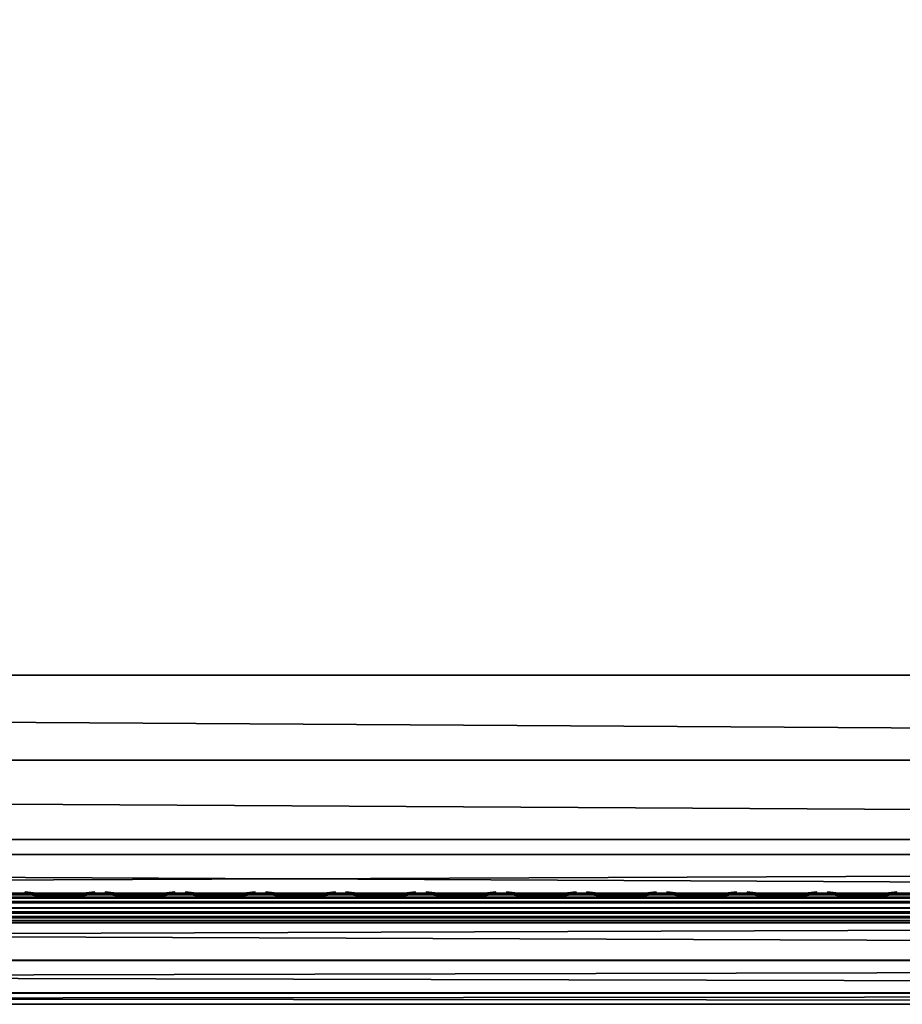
# Model space of a CAD drawing. Header units: inches. Extents: x 0 to 46, y -28.1 to 0.
# Tile 182 of 256: x 25.5 to 28.5, y -28 to -24.7. Entities that reach past the tile are written whole.
import ezdxf

# ---------------------------------------------------------------- set-up
doc = ezdxf.new("R2010")
doc.units = ezdxf.units.IN
doc.header["$LTSCALE"] = 0.03937
doc.header["$MEASUREMENT"] = 0
for name, color, linetype in [('A-FURN-3-ST', 151, 'Continuous'), ('A-FURN-3-ST-SEAM', 250, 'Continuous'), ('A-FURN-3-STITCH', 15, 'Continuous')]:
    doc.layers.add(name, color=color, linetype=linetype)

msp = doc.modelspace()

# ---------------------------------------------------------------- meshes
at = {"layer": 'A-FURN-3-ST'}
mesh = msp.add_polyface(dxfattribs=at)
corners = [(0.25, -5.4592, 18), (45.75, -5.4592, 18), (0.25, -5.1746, 17.9626), (45.75, -5.1746, 17.9626), (0.25, -4.9094, 17.8528), (45.75, -4.9094, 17.8528), (0.25, -4.6816, 17.6781), (45.75, -4.6816, 17.6781), (0.25, -4.5068, 17.4505), (45.75, -4.5068, 17.4505), (0.25, -4.3968, 17.1854), (45.75, -4.3968, 17.1854), (0.25, -4.3592, 16.9008), (45.75, -4.3504, 5.5004), (0.25, -4.3504, 5.5004), (0.25, -4.3883, 5.3089), (45.75, -4.3883, 5.3089), (0.25, -4.4967, 5.1466), (45.75, -4.4967, 5.1466), (0.25, -4.659, 5.0381), (45.75, -4.659, 5.0381), (0.25, -4.8504, 5), (0.25, -27.51, 5), (0.125, -4.8504, 5.0335), (0.125, -27.51, 5.0335), (0.0335, -4.8504, 5.125), (0.0335, -4.5038, 5.3567), (0.125, -4.3839, 5.5004), (0.125, -4.4193, 5.3217), (0.125, -4.5204, 5.1703), (0.125, -4.6718, 5.069), (0.0335, -4.4842, 16.9008), (0.125, -4.3926, 16.9008), (0.125, -4.4292, 17.1767), (0.0335, -5.2069, 17.8418), (0.125, -5.4592, 17.9665), (0.125, -5.1833, 17.9302), (0.0335, -4.77, 17.5897), (0.125, -4.7053, 17.6544), (0.125, -4.5358, 17.4337), (0.0335, -4.615, 17.3879), (0.0335, -4.5175, 17.153), (0.125, -4.9261, 17.8238), (0.125, -26.91, 17.9665), (0.25, -26.91, 18)]
mesh.append_faces([[corners[k] for k in face] for face in [(0, 1, 2), (2, 3, 4), (4, 5, 6), (6, 7, 8), (8, 9, 10), (10, 11, 12), (12, 13, 14), (14, 13, 15), (15, 16, 17), (17, 18, 19), (19, 20, 21), (21, 22, 23), (23, 24, 25), (26, 27, 28), (28, 27, 14), (28, 14, 15), (28, 15, 29), (29, 15, 17), (29, 17, 30), (30, 17, 19), (30, 19, 23), (23, 19, 21), (23, 25, 30), (27, 31, 32), (27, 32, 14), (14, 32, 12), (31, 33, 32), (32, 33, 10), (32, 10, 12), (34, 35, 36), (37, 38, 39, 40), (40, 39, 33, 41), (35, 0, 36), (36, 0, 2), (36, 2, 42), (42, 2, 4), (42, 4, 38), (38, 4, 6), (38, 6, 39), (39, 6, 8), (39, 8, 33), (33, 8, 10), (35, 43, 0), (44, 1, 0)]])
mesh = msp.add_polyface(dxfattribs=at)
corners = [(45.875, -4.8504, 5.0335), (45.875, -27.51, 5.0335), (45.75, -4.8504, 5), (45.75, -4.3504, 5.5004), (45.875, -4.3839, 5.5004), (45.75, -4.3883, 5.3089), (45.875, -4.4193, 5.3217), (45.75, -4.4967, 5.1466), (45.875, -4.5204, 5.1703), (45.75, -4.659, 5.0381), (45.875, -4.6718, 5.069), (45.9665, -4.7068, 5.1536), (45.9665, -4.4754, 5.5003), (45.9665, -4.5038, 5.3567), (45.9665, -4.5851, 5.2349), (45.75, -4.3592, 16.9008), (45.875, -4.3926, 16.9008), (45.75, -5.4592, 18), (45.875, -5.4592, 17.9665), (45.75, -5.1746, 17.9626), (45.875, -5.1833, 17.9302), (45.75, -4.9094, 17.8528), (45.875, -4.9261, 17.8238), (45.75, -4.6816, 17.6781), (45.875, -4.7053, 17.6544), (45.75, -4.5068, 17.4505), (45.875, -4.5358, 17.4337), (45.75, -4.3968, 17.1854), (45.875, -4.4292, 17.1767), (45.9665, -4.5175, 17.153), (45.9665, -5.4592, 17.875), (45.75, -26.91, 18), (45.875, -26.91, 17.9665), (0.25, -5.1746, 17.9626), (0.25, -4.9094, 17.8528), (0.25, -4.6816, 17.6781), (0.25, -4.5068, 17.4505), (0.25, -4.3968, 17.1854), (0.25, -4.3592, 16.9008), (0.25, -4.3883, 5.3089), (0.25, -4.4967, 5.1466), (0.25, -4.659, 5.0381), (0.25, -4.8504, 5), (45.75, -27.51, 5)]
mesh.append_faces([[corners[k] for k in face] for face in [(0, 1, 2), (3, 4, 5), (5, 4, 6), (5, 6, 7), (7, 6, 8), (7, 8, 9), (9, 8, 10), (9, 10, 2), (2, 10, 0), (0, 10, 11), (12, 6, 4), (8, 6, 13, 14), (3, 15, 4), (4, 15, 16), (4, 16, 12), (17, 18, 19), (19, 18, 20), (19, 20, 21), (21, 20, 22), (21, 22, 23), (23, 22, 24), (23, 24, 25), (25, 24, 26), (25, 26, 27), (27, 26, 28), (27, 28, 15), (15, 28, 16), (16, 28, 29), (18, 30, 20), (17, 31, 18), (18, 32, 30), (33, 17, 19), (34, 19, 21), (35, 21, 23), (36, 23, 25), (37, 25, 27), (38, 27, 15), (15, 3, 38), (39, 3, 5), (40, 5, 7), (41, 7, 9), (42, 9, 2), (2, 43, 42)]])
mesh = msp.add_polyface(dxfattribs=at)
corners = [(0.25, -4.8504, 5), (45.75, -27.51, 5), (0.25, -27.51, 5), (0.125, -4.8504, 5.0335), (0.125, -27.51, 5.0335), (0.25, -28.01, 5.5), (0.125, -27.9765, 5.5), (0.25, -27.9719, 5.3087), (0.125, -27.941, 5.3215), (0.25, -27.8636, 5.1464), (0.125, -27.8399, 5.1701), (0.25, -27.7013, 5.0381), (0.125, -27.6885, 5.069), (0.0335, -27.6535, 5.1535), (0.0335, -27.885, 5.5), (0.25, -28.01, 16.9), (0.125, -27.9765, 16.9), (0.25, -26.91, 18), (0.125, -26.91, 17.9665), (0.25, -27.1947, 17.9625), (0.125, -27.186, 17.9302), (0.25, -27.46, 17.8526), (0.125, -27.4433, 17.8236), (0.25, -27.6878, 17.6778), (0.125, -27.6641, 17.6541), (0.25, -27.8626, 17.45), (0.125, -27.8336, 17.4333), (0.25, -27.9725, 17.1847), (0.125, -27.9402, 17.176), (0.0335, -27.8518, 17.1523), (0.0335, -26.91, 17.875), (0.0335, -27.5994, 17.5894), (0.0335, -27.7544, 17.3875), (0.125, -5.4592, 17.9665), (0.25, -5.4592, 18), (45.75, -28.01, 16.9), (45.75, -27.9725, 17.1847), (45.75, -27.8626, 17.45), (45.75, -27.6878, 17.6778), (45.75, -27.46, 17.8526), (45.75, -27.1947, 17.9625), (45.75, -27.7013, 5.0381), (45.75, -27.8636, 5.1464), (45.75, -27.9719, 5.3087)]
mesh.append_faces([[corners[k] for k in face] for face in [(0, 1, 2), (3, 2, 4), (5, 6, 7), (7, 6, 8), (7, 8, 9), (9, 8, 10), (9, 10, 11), (11, 10, 12), (11, 12, 2), (2, 12, 4), (4, 12, 13), (14, 8, 6), (5, 15, 6), (6, 15, 16), (6, 16, 14), (17, 18, 19), (19, 18, 20), (19, 20, 21), (21, 20, 22), (21, 22, 23), (23, 22, 24), (23, 24, 25), (25, 24, 26), (25, 26, 27), (27, 26, 28), (27, 28, 15), (15, 28, 16), (16, 28, 29), (18, 30, 20), (24, 31, 32, 26), (26, 32, 29, 28), (33, 30, 18), (34, 18, 17), (15, 35, 27), (27, 36, 25), (25, 37, 23), (23, 38, 21), (21, 39, 19), (19, 40, 17), (5, 35, 15), (2, 1, 11), (11, 41, 9), (9, 42, 7), (7, 43, 5)]])
mesh = msp.add_polyface(dxfattribs=at)
corners = [(45.875, -4.8504, 5.0335), (45.9665, -27.51, 5.125), (45.875, -27.51, 5.0335), (45.75, -4.8504, 5), (45.75, -27.51, 5), (45.9665, -27.8565, 5.3565), (45.875, -27.9765, 5.5), (45.875, -27.941, 5.3215), (45.75, -28.01, 5.5), (45.75, -27.9719, 5.3087), (45.875, -27.8399, 5.1701), (45.75, -27.8636, 5.1464), (45.875, -27.6885, 5.069), (45.75, -27.7013, 5.0381), (45.9665, -27.6535, 5.1535), (45.9665, -27.7752, 5.2348), (45.9665, -27.885, 16.9), (45.875, -27.9765, 16.9), (45.75, -28.01, 16.9), (45.875, -27.9402, 17.176), (45.75, -27.9725, 17.1847), (45.9665, -27.1624, 17.8418), (45.875, -26.91, 17.9665), (45.875, -27.186, 17.9302), (45.75, -26.91, 18), (45.75, -27.1947, 17.9625), (45.875, -27.4433, 17.8236), (45.75, -27.46, 17.8526), (45.875, -27.6641, 17.6541), (45.75, -27.6878, 17.6778), (45.875, -27.8336, 17.4333), (45.75, -27.8626, 17.45), (45.875, -5.4592, 17.9665), (0.25, -27.9725, 17.1847), (0.25, -27.8626, 17.45), (0.25, -27.6878, 17.6778), (0.25, -27.46, 17.8526), (0.25, -27.1947, 17.9625), (0.25, -26.91, 18), (0.25, -28.01, 5.5), (0.25, -27.7013, 5.0381), (0.25, -27.8636, 5.1464), (0.25, -27.9719, 5.3087), (45.75, -5.4592, 18)]
mesh.append_faces([[corners[k] for k in face] for face in [(0, 1, 2), (3, 2, 4), (5, 6, 7), (7, 6, 8), (7, 8, 9), (7, 9, 10), (10, 9, 11), (10, 11, 12), (12, 11, 13), (12, 13, 2), (2, 13, 4), (2, 1, 12), (12, 14, 15, 10), (6, 16, 17), (6, 17, 8), (8, 17, 18), (16, 19, 17), (17, 19, 20), (17, 20, 18), (21, 22, 23), (22, 24, 23), (23, 24, 25), (23, 25, 26), (26, 25, 27), (26, 27, 28), (28, 27, 29), (28, 29, 30), (30, 29, 31), (30, 31, 19), (19, 31, 20), (32, 24, 22), (33, 18, 20), (34, 20, 31), (35, 31, 29), (36, 29, 27), (37, 27, 25), (38, 25, 24), (8, 18, 39), (40, 4, 13), (41, 13, 11), (42, 11, 9), (39, 9, 8), (24, 43, 38)]])
at = {"layer": 'A-FURN-3-ST-SEAM'}
mesh = msp.add_polyface(dxfattribs=at)
corners = [(34.5, -27.6385, 17.6706), (36.375, -27.6444, 17.6539), (34.5, -27.6444, 17.6539), (9.625, -27.6385, 17.6706), (9.625, -27.6444, 17.6539), (7.75, -27.6385, 17.6706), (9.625, -27.671, 17.631), (9.625, -27.6558, 17.6402), (34.5, -27.6558, 17.6402), (34.5, -27.671, 17.631), (36.375, -27.6558, 17.6402), (36.375, -27.671, 17.631), (36.375, -27.6884, 17.6276), (34.5, -27.6884, 17.6276), (9.625, -27.6884, 17.6276), (9.625, -27.7207, 17.6406), (9.625, -27.7057, 17.6311), (34.5, -27.7057, 17.6311), (34.5, -27.7207, 17.6406), (36.375, -27.7057, 17.6311), (36.375, -27.7207, 17.6406), (36.375, -27.7376, 17.6713), (34.5, -27.7376, 17.6713), (9.625, -27.7376, 17.6713), (9.625, -27.7295, 17.7053), (9.625, -27.7367, 17.689), (34.5, -27.7367, 17.689), (34.5, -27.7295, 17.7053), (7.75, -27.642, 17.6969), (9.625, -27.642, 17.6969), (34.5, -27.642, 17.6969), (36.375, -27.6385, 17.6706), (36.375, -27.7367, 17.689), (7.75, -27.7057, 17.6311), (7.75, -27.6884, 17.6276), (7.75, -27.6558, 17.6402), (7.75, -27.6444, 17.6539), (34.5, -27.6517, 17.7118), (9.625, -27.6517, 17.7118), (7.75, -27.6517, 17.7118), (34.5, -27.6661, 17.7221), (9.625, -27.6661, 17.7221), (7.75, -27.6661, 17.7221), (34.5, -27.701, 17.7257), (9.625, -27.701, 17.7257), (7.75, -27.701, 17.7257), (34.5, -27.7171, 17.7182), (9.625, -27.7171, 17.7182), (7.75, -27.7171, 17.7182), (7.75, -27.7295, 17.7053)]
mesh.append_faces([[corners[k] for k in face] for face in [(0, 1, 2), (0, 2, 3), (3, 2, 4), (3, 4, 5), (3, 28, 29), (3, 29, 0), (0, 29, 30), (0, 30, 31)]])
mesh.append_faces([[corners[k] for k in face] for face in [(6, 7, 8, 9), (9, 8, 10, 11), (11, 12, 13, 9), (9, 13, 14, 6), (15, 16, 17, 18), (18, 17, 19, 20), (20, 21, 22, 18), (18, 22, 23, 15), (24, 25, 26, 27), (21, 32, 26, 22), (22, 26, 25, 23), (12, 19, 17, 13), (13, 17, 16, 14), (14, 16, 33, 34), (2, 8, 7, 4), (4, 7, 35, 36), (37, 30, 29, 38), (38, 29, 28, 39), (40, 37, 38, 41), (41, 38, 39, 42), (43, 40, 41, 44), (44, 41, 42, 45), (46, 43, 44, 47), (47, 44, 45, 48), (27, 46, 47, 24), (24, 47, 48, 49)]], dxfattribs={"vtx0": -1, "vtx2": -1})
at = {"layer": 'A-FURN-3-STITCH'}
mesh = msp.add_polymesh((7, 4), dxfattribs=at)
for k, corner in enumerate([(25.7839, -27.6428, 17.7154), (25.7839, -27.6406, 17.7168), (25.7839, -27.6363, 17.7197), (25.784, -27.6341, 17.7212), (25.7456, -27.647, 17.722), (25.7457, -27.6474, 17.7272), (25.7457, -27.6431, 17.7302), (25.7457, -27.6384, 17.7279), (25.7068, -27.6496, 17.7262), (25.7069, -27.65, 17.7314), (25.7069, -27.6457, 17.7343), (25.7069, -27.641, 17.7321), (25.6678, -27.6505, 17.7279), (25.6678, -27.6508, 17.733), (25.6678, -27.6465, 17.736), (25.6678, -27.6418, 17.7337), (25.6287, -27.6496, 17.727), (25.6287, -27.65, 17.7321), (25.6288, -27.6457, 17.7351), (25.6287, -27.641, 17.7328), (25.5898, -27.647, 17.7235), (25.5899, -27.6474, 17.7287), (25.5899, -27.6431, 17.7316), (25.5899, -27.6384, 17.7294), (25.5514, -27.6428, 17.7176), (25.5514, -27.6406, 17.7191), (25.5514, -27.6363, 17.722), (25.5515, -27.6341, 17.7234)]):
    mesh.set_mesh_vertex(divmod(k, 4), corner)
mesh = msp.add_polymesh((7, 4), dxfattribs=at)
for k, corner in enumerate([(26.0518, -27.6428, 17.7154), (26.0518, -27.6406, 17.7168), (26.0518, -27.6363, 17.7197), (26.0518, -27.6341, 17.7212), (26.0135, -27.647, 17.722), (26.0135, -27.6474, 17.7272), (26.0135, -27.6431, 17.7302), (26.0135, -27.6384, 17.7279), (25.9747, -27.6496, 17.7262), (25.9747, -27.65, 17.7314), (25.9747, -27.6457, 17.7343), (25.9747, -27.641, 17.7321), (25.9356, -27.6505, 17.7279), (25.9357, -27.6508, 17.733), (25.9357, -27.6465, 17.736), (25.9357, -27.6418, 17.7337), (25.8965, -27.6496, 17.727), (25.8966, -27.65, 17.7321), (25.8966, -27.6457, 17.7351), (25.8966, -27.641, 17.7328), (25.8577, -27.647, 17.7235), (25.8577, -27.6474, 17.7287), (25.8577, -27.6431, 17.7316), (25.8577, -27.6384, 17.7294), (25.8193, -27.6428, 17.7176), (25.8193, -27.6406, 17.7191), (25.8193, -27.6363, 17.722), (25.8193, -27.6341, 17.7234)]):
    mesh.set_mesh_vertex(divmod(k, 4), corner)
mesh = msp.add_polymesh((7, 4), dxfattribs=at)
for k, corner in enumerate([(26.3196, -27.6428, 17.7154), (26.3196, -27.6406, 17.7168), (26.3197, -27.6363, 17.7197), (26.3197, -27.6341, 17.7212), (26.2813, -27.647, 17.722), (26.2814, -27.6474, 17.7272), (26.2814, -27.6431, 17.7302), (26.2814, -27.6384, 17.7279), (26.2425, -27.6496, 17.7262), (26.2426, -27.65, 17.7314), (26.2426, -27.6457, 17.7343), (26.2426, -27.641, 17.7321), (26.2035, -27.6505, 17.7279), (26.2035, -27.6508, 17.733), (26.2035, -27.6465, 17.736), (26.2035, -27.6418, 17.7337), (26.1644, -27.6496, 17.727), (26.1644, -27.65, 17.7321), (26.1645, -27.6457, 17.7351), (26.1644, -27.641, 17.7328), (26.1255, -27.647, 17.7235), (26.1256, -27.6474, 17.7287), (26.1256, -27.6431, 17.7316), (26.1256, -27.6384, 17.7294), (26.0871, -27.6428, 17.7176), (26.0871, -27.6406, 17.7191), (26.0872, -27.6363, 17.722), (26.0872, -27.6341, 17.7234)]):
    mesh.set_mesh_vertex(divmod(k, 4), corner)
mesh = msp.add_polymesh((7, 4), dxfattribs=at)
for k, corner in enumerate([(26.5875, -27.6428, 17.7154), (26.5875, -27.6406, 17.7168), (26.5875, -27.6363, 17.7197), (26.5875, -27.6341, 17.7212), (26.5492, -27.647, 17.722), (26.5492, -27.6474, 17.7272), (26.5493, -27.6431, 17.7302), (26.5492, -27.6384, 17.7279), (26.5104, -27.6496, 17.7262), (26.5104, -27.65, 17.7314), (26.5105, -27.6457, 17.7343), (26.5104, -27.641, 17.7321), (26.4713, -27.6505, 17.7279), (26.4714, -27.6508, 17.733), (26.4714, -27.6465, 17.736), (26.4714, -27.6418, 17.7337), (26.4322, -27.6496, 17.727), (26.4323, -27.65, 17.7321), (26.4323, -27.6457, 17.7351), (26.4323, -27.641, 17.7328), (26.3934, -27.647, 17.7235), (26.3934, -27.6474, 17.7287), (26.3935, -27.6431, 17.7316), (26.3934, -27.6384, 17.7294), (26.355, -27.6428, 17.7176), (26.355, -27.6406, 17.7191), (26.355, -27.6363, 17.722), (26.355, -27.6341, 17.7234)]):
    mesh.set_mesh_vertex(divmod(k, 4), corner)
mesh = msp.add_polymesh((7, 4), dxfattribs=at)
for k, corner in enumerate([(26.8553, -27.6428, 17.7154), (26.8553, -27.6406, 17.7168), (26.8554, -27.6363, 17.7197), (26.8554, -27.6341, 17.7212), (26.817, -27.647, 17.722), (26.8171, -27.6474, 17.7272), (26.8171, -27.6431, 17.7302), (26.8171, -27.6384, 17.7279), (26.7782, -27.6496, 17.7262), (26.7783, -27.65, 17.7314), (26.7783, -27.6457, 17.7343), (26.7783, -27.641, 17.7321), (26.7392, -27.6505, 17.7279), (26.7392, -27.6508, 17.733), (26.7393, -27.6465, 17.736), (26.7392, -27.6418, 17.7337), (26.7001, -27.6496, 17.727), (26.7002, -27.65, 17.7321), (26.7002, -27.6457, 17.7351), (26.7002, -27.641, 17.7328), (26.6612, -27.647, 17.7235), (26.6613, -27.6474, 17.7287), (26.6613, -27.6431, 17.7316), (26.6613, -27.6384, 17.7294), (26.6228, -27.6428, 17.7176), (26.6228, -27.6406, 17.7191), (26.6229, -27.6363, 17.722), (26.6229, -27.6341, 17.7234)]):
    mesh.set_mesh_vertex(divmod(k, 4), corner)
mesh = msp.add_polymesh((7, 4), dxfattribs=at)
for k, corner in enumerate([(27.1232, -27.6428, 17.7154), (27.1232, -27.6406, 17.7168), (27.1232, -27.6363, 17.7197), (27.1232, -27.6341, 17.7212), (27.0849, -27.647, 17.722), (27.0849, -27.6474, 17.7272), (27.085, -27.6431, 17.7302), (27.0849, -27.6384, 17.7279), (27.0461, -27.6496, 17.7262), (27.0462, -27.65, 17.7314), (27.0462, -27.6457, 17.7343), (27.0462, -27.641, 17.7321), (27.007, -27.6505, 17.7279), (27.0071, -27.6508, 17.733), (27.0071, -27.6465, 17.736), (27.0071, -27.6418, 17.7337), (26.968, -27.6496, 17.727), (26.968, -27.65, 17.7321), (26.968, -27.6457, 17.7351), (26.968, -27.641, 17.7328), (26.9291, -27.647, 17.7235), (26.9291, -27.6474, 17.7287), (26.9292, -27.6431, 17.7316), (26.9292, -27.6384, 17.7294), (26.8907, -27.6428, 17.7176), (26.8907, -27.6406, 17.7191), (26.8907, -27.6363, 17.722), (26.8907, -27.6341, 17.7234)]):
    mesh.set_mesh_vertex(divmod(k, 4), corner)
mesh = msp.add_polymesh((7, 4), dxfattribs=at)
for k, corner in enumerate([(27.391, -27.6428, 17.7154), (27.3911, -27.6406, 17.7168), (27.3911, -27.6363, 17.7197), (27.3911, -27.6341, 17.7212), (27.3528, -27.647, 17.722), (27.3528, -27.6474, 17.7272), (27.3528, -27.6431, 17.7302), (27.3528, -27.6384, 17.7279), (27.314, -27.6496, 17.7262), (27.314, -27.65, 17.7314), (27.314, -27.6457, 17.7343), (27.314, -27.641, 17.7321), (27.2749, -27.6505, 17.7279), (27.2749, -27.6508, 17.733), (27.275, -27.6465, 17.736), (27.275, -27.6418, 17.7337), (27.2358, -27.6496, 17.727), (27.2359, -27.65, 17.7321), (27.2359, -27.6457, 17.7351), (27.2359, -27.641, 17.7328), (27.197, -27.647, 17.7235), (27.197, -27.6474, 17.7287), (27.197, -27.6431, 17.7316), (27.197, -27.6384, 17.7294), (27.1585, -27.6428, 17.7176), (27.1586, -27.6406, 17.7191), (27.1586, -27.6363, 17.722), (27.1586, -27.6341, 17.7234)]):
    mesh.set_mesh_vertex(divmod(k, 4), corner)
mesh = msp.add_polymesh((7, 4), dxfattribs=at)
for k, corner in enumerate([(27.6589, -27.6428, 17.7154), (27.6589, -27.6406, 17.7168), (27.6589, -27.6363, 17.7197), (27.659, -27.6341, 17.7212), (27.6206, -27.647, 17.722), (27.6207, -27.6474, 17.7272), (27.6207, -27.6431, 17.7302), (27.6207, -27.6384, 17.7279), (27.5818, -27.6496, 17.7262), (27.5819, -27.65, 17.7314), (27.5819, -27.6457, 17.7343), (27.5819, -27.641, 17.7321), (27.5428, -27.6505, 17.7279), (27.5428, -27.6508, 17.733), (27.5428, -27.6465, 17.736), (27.5428, -27.6418, 17.7337), (27.5037, -27.6496, 17.727), (27.5037, -27.65, 17.7321), (27.5038, -27.6457, 17.7351), (27.5037, -27.641, 17.7328), (27.4648, -27.647, 17.7235), (27.4649, -27.6474, 17.7287), (27.4649, -27.6431, 17.7316), (27.4649, -27.6384, 17.7294), (27.4264, -27.6428, 17.7176), (27.4264, -27.6406, 17.7191), (27.4264, -27.6363, 17.722), (27.4265, -27.6341, 17.7234)]):
    mesh.set_mesh_vertex(divmod(k, 4), corner)
mesh = msp.add_polymesh((7, 4), dxfattribs=at)
for k, corner in enumerate([(27.9268, -27.6428, 17.7154), (27.9268, -27.6406, 17.7168), (27.9268, -27.6363, 17.7197), (27.9268, -27.6341, 17.7212), (27.8885, -27.647, 17.722), (27.8885, -27.6474, 17.7272), (27.8885, -27.6431, 17.7302), (27.8885, -27.6384, 17.7279), (27.8497, -27.6496, 17.7262), (27.8497, -27.65, 17.7314), (27.8497, -27.6457, 17.7343), (27.8497, -27.641, 17.7321), (27.8106, -27.6505, 17.7279), (27.8107, -27.6508, 17.733), (27.8107, -27.6465, 17.736), (27.8107, -27.6418, 17.7337), (27.7715, -27.6496, 17.727), (27.7716, -27.65, 17.7321), (27.7716, -27.6457, 17.7351), (27.7716, -27.641, 17.7328), (27.7327, -27.647, 17.7235), (27.7327, -27.6474, 17.7287), (27.7327, -27.6431, 17.7316), (27.7327, -27.6384, 17.7294), (27.6943, -27.6428, 17.7176), (27.6943, -27.6406, 17.7191), (27.6943, -27.6363, 17.722), (27.6943, -27.6341, 17.7234)]):
    mesh.set_mesh_vertex(divmod(k, 4), corner)
mesh = msp.add_polymesh((7, 4), dxfattribs=at)
for k, corner in enumerate([(28.1946, -27.6428, 17.7154), (28.1946, -27.6406, 17.7168), (28.1947, -27.6363, 17.7197), (28.1947, -27.6341, 17.7212), (28.1563, -27.647, 17.722), (28.1564, -27.6474, 17.7272), (28.1564, -27.6431, 17.7302), (28.1564, -27.6384, 17.7279), (28.1175, -27.6496, 17.7262), (28.1176, -27.65, 17.7314), (28.1176, -27.6457, 17.7343), (28.1176, -27.641, 17.7321), (28.0785, -27.6505, 17.7279), (28.0785, -27.6508, 17.733), (28.0785, -27.6465, 17.736), (28.0785, -27.6418, 17.7337), (28.0394, -27.6496, 17.727), (28.0394, -27.65, 17.7321), (28.0395, -27.6457, 17.7351), (28.0394, -27.641, 17.7328), (28.0005, -27.647, 17.7235), (28.0006, -27.6474, 17.7287), (28.0006, -27.6431, 17.7316), (28.0006, -27.6384, 17.7294), (27.9621, -27.6428, 17.7176), (27.9621, -27.6406, 17.7191), (27.9622, -27.6363, 17.722), (27.9622, -27.6341, 17.7234)]):
    mesh.set_mesh_vertex(divmod(k, 4), corner)
mesh = msp.add_polymesh((7, 4), dxfattribs=at)
for k, corner in enumerate([(28.4625, -27.6428, 17.7154), (28.4625, -27.6406, 17.7168), (28.4625, -27.6363, 17.7197), (28.4625, -27.6341, 17.7212), (28.4242, -27.647, 17.722), (28.4242, -27.6474, 17.7272), (28.4243, -27.6431, 17.7302), (28.4242, -27.6384, 17.7279), (28.3854, -27.6496, 17.7262), (28.3854, -27.65, 17.7314), (28.3855, -27.6457, 17.7343), (28.3854, -27.641, 17.7321), (28.3463, -27.6505, 17.7279), (28.3464, -27.6508, 17.733), (28.3464, -27.6465, 17.736), (28.3464, -27.6418, 17.7337), (28.3072, -27.6496, 17.727), (28.3073, -27.65, 17.7321), (28.3073, -27.6457, 17.7351), (28.3073, -27.641, 17.7328), (28.2684, -27.647, 17.7235), (28.2684, -27.6474, 17.7287), (28.2685, -27.6431, 17.7316), (28.2684, -27.6384, 17.7294), (28.23, -27.6428, 17.7176), (28.23, -27.6406, 17.7191), (28.23, -27.6363, 17.722), (28.23, -27.6341, 17.7234)]):
    mesh.set_mesh_vertex(divmod(k, 4), corner)

doc.saveas('drawing.dxf')
